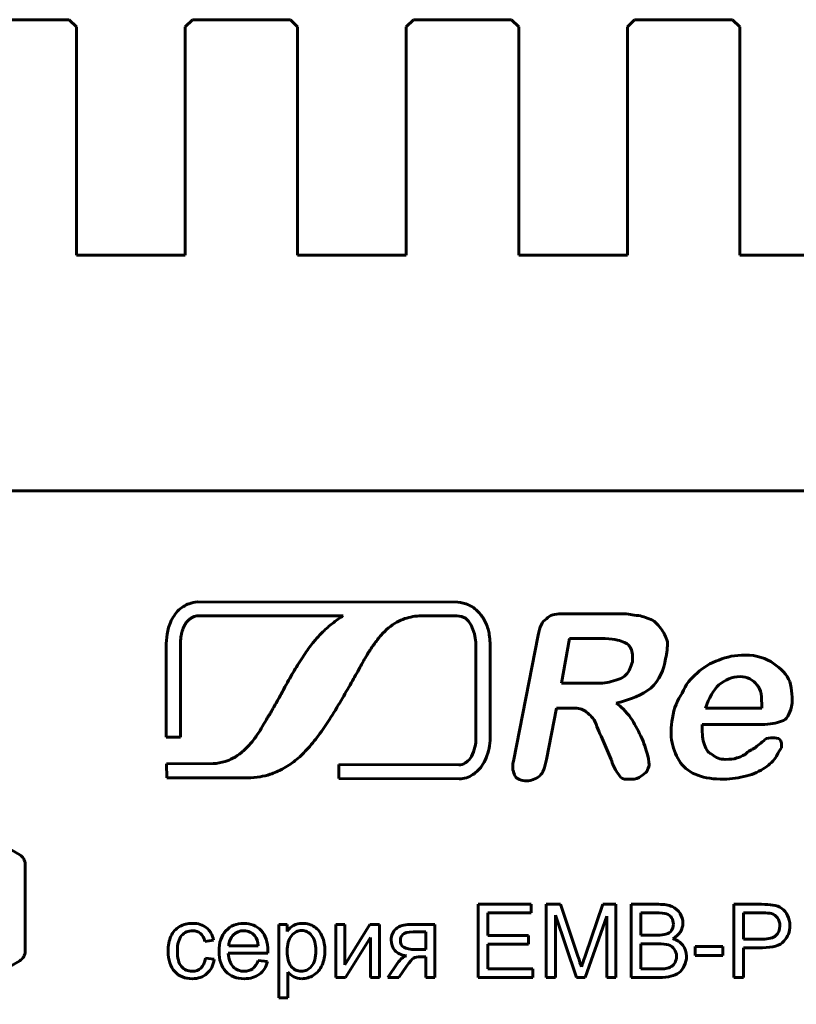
# Model space of a CAD drawing. Header units: millimetres. Extents: x -112 to 98, y -171 to 88.
# Tile 4 of 129: x -52 to -30, y -143 to -116. Entities that reach past the tile are written whole.
import ezdxf

# ---------------------------------------------------------------- set-up
doc = ezdxf.new("R2010")
doc.units = ezdxf.units.MM
doc.linetypes.add('K5LT32768', pattern=[0])

msp = doc.modelspace()

# ---------------------------------------------------------------- linework, layer by layer
at = {"color": 150, "linetype": 'K5LT32768', "lineweight": 60, "true_color": 0x0080ff}
for p, q in [((-52.933, -115.608), (-50.233, -115.608)), ((-52.933, -115.608), (-50.233, -115.608)), ((-50.033, -115.808), (-50.233, -115.608)), ((-50.033, -115.808), (-50.233, -115.608)), ((-46.833, -115.608), (-47.033, -115.808)), ((-46.833, -115.608), (-47.033, -115.808)), ((-46.833, -115.608), (-44.133, -115.608)), ((-46.833, -115.608), (-44.133, -115.608)), ((-43.933, -115.808), (-44.133, -115.608)), ((-43.933, -115.808), (-44.133, -115.608)), ((-40.733, -115.608), (-40.933, -115.808)), ((-40.733, -115.608), (-40.933, -115.808)), ((-40.733, -115.608), (-38.033, -115.608)), ((-40.733, -115.608), (-38.033, -115.608)), ((-37.833, -115.808), (-38.033, -115.608)), ((-37.833, -115.808), (-38.033, -115.608)), ((-34.633, -115.608), (-34.833, -115.808)), ((-34.633, -115.608), (-34.833, -115.808)), ((-34.633, -115.608), (-31.933, -115.608)), ((-34.633, -115.608), (-31.933, -115.608)), ((-31.733, -115.808), (-31.933, -115.608)), ((-31.733, -115.808), (-31.933, -115.608)), ((-50.033, -115.808), (-50.033, -117.608)), ((-50.033, -115.808), (-50.033, -117.608)), ((-47.033, -117.608), (-47.033, -115.808)), ((-47.033, -117.608), (-47.033, -115.808)), ((-43.933, -115.808), (-43.933, -117.608)), ((-43.933, -115.808), (-43.933, -117.608)), ((-40.933, -117.608), (-40.933, -115.808)), ((-40.933, -117.608), (-40.933, -115.808)), ((-37.833, -115.808), (-37.833, -117.608)), ((-37.833, -115.808), (-37.833, -117.608)), ((-34.833, -117.608), (-34.833, -115.808)), ((-34.833, -117.608), (-34.833, -115.808)), ((-31.733, -115.808), (-31.733, -117.608)), ((-31.733, -115.808), (-31.733, -117.608)), ((-50.033, -122.108), (-50.033, -117.608)), ((-50.033, -122.108), (-50.033, -117.608)), ((-47.033, -117.608), (-47.033, -122.108)), ((-47.033, -117.608), (-47.033, -122.108)), ((-43.933, -122.108), (-43.933, -117.608)), ((-43.933, -122.108), (-43.933, -117.608)), ((-40.933, -117.608), (-40.933, -122.108)), ((-40.933, -117.608), (-40.933, -122.108)), ((-37.833, -122.108), (-37.833, -117.608)), ((-37.833, -122.108), (-37.833, -117.608)), ((-34.833, -117.608), (-34.833, -122.108)), ((-34.833, -117.608), (-34.833, -122.108)), ((-31.733, -122.108), (-31.733, -117.608)), ((-31.733, -122.108), (-31.733, -117.608)), ((-47.033, -122.108), (-50.033, -122.108)), ((-47.033, -122.108), (-50.033, -122.108)), ((-40.933, -122.108), (-43.933, -122.108)), ((-40.933, -122.108), (-43.933, -122.108)), ((-34.833, -122.108), (-37.833, -122.108)), ((-34.833, -122.108), (-37.833, -122.108)), ((-28.733, -122.108), (-31.733, -122.108)), ((-28.733, -122.108), (-31.733, -122.108)), ((-89.283, -128.608), (-5.448, -128.608)), ((-89.283, -128.608), (-5.448, -128.608)), ((-39.51, -131.68), (-46.697, -131.674)), ((-39.51, -131.68), (-46.697, -131.674)), ((-46.674, -132.056), (-42.672, -132.058)), ((-46.674, -132.056), (-42.672, -132.058)), ((-40.524, -132.059), (-39.543, -132.063)), ((-40.524, -132.059), (-39.543, -132.063)), ((-35.147, -132.002), (-36.655, -132.002)), ((-35.147, -132.002), (-36.655, -132.002)), ((-37.293, -132.594), (-37.979, -136.067)), ((-37.293, -132.594), (-37.979, -136.067)), ((-47.556, -132.828), (-47.556, -135.409)), ((-47.556, -132.828), (-47.556, -135.409)), ((-47.168, -135.409), (-47.168, -132.837)), ((-47.168, -135.409), (-47.168, -132.837)), ((-39.014, -132.791), (-39.014, -132.796)), ((-39.014, -132.791), (-39.014, -132.796)), ((-39.014, -132.796), (-39.012, -135.489)), ((-39.014, -132.796), (-39.012, -135.489)), ((-38.622, -135.359), (-38.617, -132.808)), ((-38.622, -135.359), (-38.617, -132.808)), ((-36.427, -132.688), (-36.655, -133.921)), ((-36.427, -132.688), (-36.655, -133.921)), ((-35.558, -132.688), (-36.427, -132.688)), ((-35.558, -132.688), (-36.427, -132.688)), ((-36.655, -133.921), (-35.832, -133.921)), ((-36.655, -133.921), (-35.832, -133.921)), ((-37.066, -136.021), (-36.792, -134.606)), ((-37.066, -136.021), (-36.792, -134.606)), ((-36.792, -134.606), (-36.471, -134.606)), ((-36.792, -134.606), (-36.471, -134.606)), ((-32.68, -134.606), (-31.126, -134.606)), ((-32.68, -134.606), (-31.126, -134.606)), ((-32.771, -135.061), (-31.126, -135.061)), ((-32.771, -135.061), (-31.126, -135.061)), ((-47.556, -135.409), (-47.168, -135.409)), ((-47.556, -135.409), (-47.168, -135.409)), ((-35.558, -135.382), (-35.284, -136.021)), ((-35.558, -135.382), (-35.284, -136.021)), ((-46.267, -136.139), (-47.55, -136.142)), ((-46.267, -136.139), (-47.55, -136.142)), ((-47.55, -136.142), (-47.546, -136.534)), ((-47.55, -136.142), (-47.546, -136.534)), ((-39.482, -136.176), (-42.8, -136.167)), ((-42.8, -136.167), (-42.8, -136.55)), ((-39.482, -136.176), (-42.8, -136.167)), ((-42.8, -136.167), (-42.8, -136.55)), ((-47.546, -136.534), (-45.306, -136.534)), ((-47.546, -136.534), (-45.306, -136.534)), ((-42.8, -136.55), (-39.472, -136.559)), ((-42.8, -136.55), (-39.472, -136.559)), ((-53.683, -137.454), (-51.602, -138.656)), ((-53.683, -137.454), (-51.602, -138.656)), ((-51.452, -138.916), (-51.452, -141.32)), ((-51.452, -138.916), (-51.452, -141.32)), ((-38.95, -140.022), (-38.95, -142.043)), ((-37.49, -140.022), (-38.95, -140.022)), ((-38.95, -140.022), (-38.95, -142.043)), ((-37.49, -140.022), (-38.95, -140.022)), ((-37.49, -140.259), (-37.49, -140.022)), ((-37.49, -140.259), (-37.49, -140.022)), ((-37.077, -140.022), (-37.077, -142.043)), ((-36.676, -140.022), (-37.077, -140.022)), ((-37.077, -140.022), (-37.077, -142.043)), ((-36.676, -140.022), (-37.077, -140.022)), ((-36.198, -141.452), (-36.676, -140.022)), ((-36.198, -141.452), (-36.676, -140.022)), ((-35.507, -140.022), (-35.993, -141.427)), ((-35.507, -140.022), (-35.993, -141.427)), ((-35.148, -140.022), (-35.507, -140.022)), ((-35.148, -140.022), (-35.507, -140.022)), ((-35.148, -142.043), (-35.148, -140.022)), ((-35.148, -142.043), (-35.148, -140.022)), ((-33.971, -140.022), (-34.73, -140.022)), ((-34.73, -140.022), (-34.73, -142.043)), ((-33.971, -140.022), (-34.73, -140.022)), ((-34.73, -140.022), (-34.73, -142.043)), ((-31.131, -140.022), (-31.895, -140.022)), ((-31.895, -140.022), (-31.895, -142.043)), ((-31.131, -140.022), (-31.895, -140.022)), ((-31.895, -140.022), (-31.895, -142.043)), ((-38.681, -140.88), (-38.681, -140.259)), ((-38.681, -140.259), (-37.49, -140.259)), ((-38.681, -140.88), (-38.681, -140.259)), ((-38.681, -140.259), (-37.49, -140.259)), ((-36.82, -140.321), (-36.237, -142.043)), ((-36.82, -142.043), (-36.82, -140.321)), ((-36.82, -140.321), (-36.237, -142.043)), ((-36.82, -142.043), (-36.82, -140.321)), ((-35.996, -142.043), (-35.405, -140.352)), ((-35.996, -142.043), (-35.405, -140.352)), ((-35.405, -140.352), (-35.405, -142.043)), ((-35.405, -140.352), (-35.405, -142.043)), ((-34.462, -140.259), (-34.462, -140.871)), ((-34.058, -140.259), (-34.462, -140.259)), ((-34.462, -140.259), (-34.462, -140.871)), ((-34.058, -140.259), (-34.462, -140.259)), ((-31.626, -140.259), (-31.626, -140.982)), ((-31.109, -140.259), (-31.626, -140.259)), ((-31.626, -140.259), (-31.626, -140.982)), ((-31.109, -140.259), (-31.626, -140.259)), ((-44.223, -140.578), (-44.449, -140.578)), ((-44.449, -140.578), (-44.449, -142.604)), ((-44.223, -140.578), (-44.449, -140.578)), ((-44.449, -140.578), (-44.449, -142.604)), ((-44.223, -140.77), (-44.223, -140.578)), ((-44.223, -140.77), (-44.223, -140.578)), ((-42.63, -140.578), (-42.878, -140.578)), ((-42.878, -140.578), (-42.878, -142.043)), ((-42.63, -140.578), (-42.878, -140.578)), ((-42.878, -140.578), (-42.878, -142.043)), ((-42.63, -141.695), (-42.63, -140.578)), ((-41.939, -140.578), (-42.63, -141.695)), ((-42.63, -141.695), (-42.63, -140.578)), ((-41.939, -140.578), (-42.63, -141.695)), ((-41.673, -140.578), (-41.939, -140.578)), ((-41.673, -140.578), (-41.939, -140.578)), ((-41.673, -142.043), (-41.673, -140.578)), ((-41.673, -142.043), (-41.673, -140.578)), ((-40.145, -140.578), (-40.826, -140.578)), ((-40.145, -140.578), (-40.826, -140.578)), ((-40.145, -142.043), (-40.145, -140.578)), ((-40.145, -142.043), (-40.145, -140.578)), ((-46.495, -141.046), (-46.254, -141.01)), ((-46.495, -141.046), (-46.254, -141.01)), ((-42.611, -142.043), (-41.921, -140.933)), ((-42.611, -142.043), (-41.921, -140.933)), ((-41.921, -140.933), (-41.921, -142.043)), ((-41.921, -140.933), (-41.921, -142.043)), ((-40.394, -140.784), (-40.747, -140.784)), ((-40.394, -140.784), (-40.747, -140.784)), ((-40.394, -141.269), (-40.394, -140.784)), ((-40.394, -141.269), (-40.394, -140.784)), ((-37.566, -140.88), (-38.681, -140.88)), ((-37.566, -140.88), (-38.681, -140.88)), ((-37.566, -141.117), (-37.566, -140.88)), ((-37.566, -141.117), (-37.566, -140.88)), ((-34.462, -140.871), (-34.025, -140.871)), ((-34.462, -140.871), (-34.025, -140.871)), ((-31.626, -140.982), (-31.104, -140.982)), ((-31.626, -140.982), (-31.104, -140.982)), ((-45.834, -141.171), (-45.017, -141.171)), ((-45.834, -141.171), (-45.017, -141.171)), ((-40.668, -141.269), (-40.394, -141.269)), ((-40.668, -141.269), (-40.394, -141.269)), ((-38.681, -141.806), (-38.681, -141.117)), ((-38.681, -141.117), (-37.566, -141.117)), ((-38.681, -141.806), (-38.681, -141.117)), ((-38.681, -141.117), (-37.566, -141.117)), ((-34.462, -141.109), (-34.462, -141.806)), ((-33.994, -141.109), (-34.462, -141.109)), ((-34.462, -141.109), (-34.462, -141.806)), ((-33.994, -141.109), (-34.462, -141.109)), ((-32.965, -141.188), (-32.965, -141.436)), ((-32.197, -141.188), (-32.965, -141.188)), ((-32.965, -141.188), (-32.965, -141.436)), ((-32.197, -141.188), (-32.965, -141.188)), ((-32.197, -141.436), (-32.197, -141.188)), ((-32.197, -141.436), (-32.197, -141.188)), ((-31.626, -141.219), (-31.108, -141.219)), ((-31.626, -142.043), (-31.626, -141.219)), ((-31.626, -141.219), (-31.108, -141.219)), ((-31.626, -142.043), (-31.626, -141.219)), ((-46.232, -141.54), (-46.475, -141.506)), ((-46.232, -141.54), (-46.475, -141.506)), ((-45.848, -141.374), (-44.756, -141.374)), ((-45.848, -141.374), (-44.756, -141.374)), ((-44.763, -141.602), (-45.02, -141.569)), ((-44.763, -141.602), (-45.02, -141.569)), ((-40.537, -141.473), (-40.394, -141.473)), ((-40.537, -141.473), (-40.394, -141.473)), ((-40.394, -141.473), (-40.394, -142.043)), ((-40.394, -141.473), (-40.394, -142.043)), ((-32.965, -141.436), (-32.197, -141.436)), ((-32.965, -141.436), (-32.197, -141.436)), ((-51.602, -141.579), (-53.683, -142.781)), ((-51.602, -141.579), (-53.683, -142.781)), ((-41.178, -141.649), (-41.446, -142.043)), ((-41.178, -141.649), (-41.446, -142.043)), ((-41.138, -142.043), (-40.92, -141.724)), ((-41.138, -142.043), (-40.92, -141.724)), ((-37.442, -141.806), (-38.681, -141.806)), ((-37.442, -141.806), (-38.681, -141.806)), ((-37.442, -142.043), (-37.442, -141.806)), ((-37.442, -142.043), (-37.442, -141.806)), ((-34.462, -141.806), (-33.958, -141.806)), ((-34.462, -141.806), (-33.958, -141.806)), ((-44.201, -142.604), (-44.201, -141.89)), ((-44.201, -142.604), (-44.201, -141.89)), ((-42.878, -142.043), (-42.611, -142.043)), ((-42.878, -142.043), (-42.611, -142.043)), ((-41.921, -142.043), (-41.673, -142.043)), ((-41.921, -142.043), (-41.673, -142.043)), ((-41.446, -142.043), (-41.138, -142.043)), ((-41.446, -142.043), (-41.138, -142.043)), ((-40.394, -142.043), (-40.145, -142.043)), ((-40.394, -142.043), (-40.145, -142.043)), ((-38.95, -142.043), (-37.442, -142.043)), ((-38.95, -142.043), (-37.442, -142.043)), ((-37.077, -142.043), (-36.82, -142.043)), ((-37.077, -142.043), (-36.82, -142.043)), ((-36.237, -142.043), (-35.996, -142.043)), ((-36.237, -142.043), (-35.996, -142.043)), ((-35.405, -142.043), (-35.148, -142.043)), ((-35.405, -142.043), (-35.148, -142.043)), ((-34.73, -142.043), (-33.959, -142.043)), ((-34.73, -142.043), (-33.959, -142.043)), ((-31.895, -142.043), (-31.626, -142.043)), ((-31.895, -142.043), (-31.626, -142.043)), ((-44.449, -142.604), (-44.201, -142.604)), ((-44.449, -142.604), (-44.201, -142.604))]:
    msp.add_line(p, q, dxfattribs=at)
for centre, start, end in [((-51.752, -138.916), 0, 60), ((-51.752, -138.916), 0, 60), ((-51.752, -141.32), 300, 0), ((-51.752, -141.32), 300, 0)]:
    msp.add_arc(centre, 0.3, start, end, dxfattribs=at)
for points, knots in [([(-46.697, -131.674), (-46.776, -131.682), (-46.912, -131.711), (-47.099, -131.803), (-47.251, -131.929), (-47.378, -132.097), (-47.465, -132.283), (-47.534, -132.528), (-47.553, -132.711), (-47.556, -132.828)], [0, 0, 0, 0, 0.150715, 0.260336, 0.390803, 0.521284, 0.654197, 0.777139, 1, 1, 1, 1]), ([(-46.697, -131.674), (-46.776, -131.682), (-46.912, -131.711), (-47.099, -131.803), (-47.251, -131.929), (-47.378, -132.097), (-47.465, -132.283), (-47.534, -132.528), (-47.553, -132.711), (-47.556, -132.828)], [0, 0, 0, 0, 0.150715, 0.260336, 0.390803, 0.521284, 0.654197, 0.777139, 1, 1, 1, 1]), ([(-38.617, -132.808), (-38.629, -132.732), (-38.635, -132.603), (-38.676, -132.419), (-38.731, -132.264), (-38.811, -132.116), (-38.912, -131.98), (-39.045, -131.854), (-39.242, -131.733), (-39.409, -131.689), (-39.51, -131.68)], [0, 0, 0, 0, 0.147284, 0.245254, 0.35624, 0.460363, 0.563058, 0.677815, 0.807732, 1, 1, 1, 1]), ([(-38.617, -132.808), (-38.629, -132.732), (-38.635, -132.603), (-38.676, -132.419), (-38.731, -132.264), (-38.811, -132.116), (-38.912, -131.98), (-39.045, -131.854), (-39.242, -131.733), (-39.409, -131.689), (-39.51, -131.68)], [0, 0, 0, 0, 0.147284, 0.245254, 0.35624, 0.460363, 0.563058, 0.677815, 0.807732, 1, 1, 1, 1]), ([(-47.168, -132.837), (-47.166, -132.774), (-47.159, -132.683), (-47.138, -132.562), (-47.118, -132.48), (-47.09, -132.401), (-47.058, -132.33), (-47.016, -132.26), (-46.965, -132.196), (-46.9, -132.139), (-46.806, -132.083), (-46.725, -132.062), (-46.674, -132.056)], [0, 0, 0, 0, 0.186514, 0.271482, 0.361348, 0.43794, 0.517731, 0.592027, 0.67848, 0.758302, 0.846648, 1, 1, 1, 1]), ([(-47.168, -132.837), (-47.166, -132.774), (-47.159, -132.683), (-47.138, -132.562), (-47.118, -132.48), (-47.09, -132.401), (-47.058, -132.33), (-47.016, -132.26), (-46.965, -132.196), (-46.9, -132.139), (-46.806, -132.083), (-46.725, -132.062), (-46.674, -132.056)], [0, 0, 0, 0, 0.186514, 0.271482, 0.361348, 0.43794, 0.517731, 0.592027, 0.67848, 0.758302, 0.846648, 1, 1, 1, 1]), ([(-42.672, -132.058), (-42.764, -132.113), (-42.896, -132.209), (-43.072, -132.351), (-43.203, -132.469), (-43.327, -132.594), (-43.438, -132.716), (-43.551, -132.852), (-43.67, -133.011), (-43.798, -133.208), (-43.931, -133.415), (-44.059, -133.629), (-44.189, -133.848), (-44.319, -134.093), (-44.469, -134.367), (-44.626, -134.647), (-44.788, -134.915), (-44.931, -135.159), (-45.082, -135.398), (-45.258, -135.626), (-45.472, -135.836), (-45.698, -135.988), (-45.964, -136.101), (-46.152, -136.134), (-46.267, -136.139)], [0, 0, 0, 0, 0.057091, 0.087489, 0.120443, 0.151659, 0.181636, 0.208789, 0.245956, 0.287704, 0.334615, 0.377377, 0.421056, 0.47089, 0.525632, 0.588129, 0.64246, 0.693042, 0.739395, 0.793573, 0.846852, 0.898809, 0.93843, 1, 1, 1, 1]), ([(-42.672, -132.058), (-42.764, -132.113), (-42.896, -132.209), (-43.072, -132.351), (-43.203, -132.469), (-43.327, -132.594), (-43.438, -132.716), (-43.551, -132.852), (-43.67, -133.011), (-43.798, -133.208), (-43.931, -133.415), (-44.059, -133.629), (-44.189, -133.848), (-44.319, -134.093), (-44.469, -134.367), (-44.626, -134.647), (-44.788, -134.915), (-44.931, -135.159), (-45.082, -135.398), (-45.258, -135.626), (-45.472, -135.836), (-45.698, -135.988), (-45.964, -136.101), (-46.152, -136.134), (-46.267, -136.139)], [0, 0, 0, 0, 0.057091, 0.087489, 0.120443, 0.151659, 0.181636, 0.208789, 0.245956, 0.287704, 0.334615, 0.377377, 0.421056, 0.47089, 0.525632, 0.588129, 0.64246, 0.693042, 0.739395, 0.793573, 0.846852, 0.898809, 0.93843, 1, 1, 1, 1]), ([(-45.306, -136.534), (-45.194, -136.532), (-44.985, -136.513), (-44.663, -136.434), (-44.331, -136.291), (-43.991, -136.062), (-43.656, -135.745), (-43.347, -135.36), (-43.038, -134.898), (-42.738, -134.413), (-42.465, -133.931), (-42.226, -133.512), (-42.032, -133.155), (-41.837, -132.854), (-41.642, -132.602), (-41.431, -132.391), (-41.21, -132.236), (-40.911, -132.102), (-40.676, -132.064), (-40.524, -132.059)], [0, 0, 0, 0, 0.049129, 0.090936, 0.143514, 0.205942, 0.26795, 0.343386, 0.420458, 0.509912, 0.591364, 0.661478, 0.719742, 0.768441, 0.817307, 0.858265, 0.897889, 0.933887, 1, 1, 1, 1]), ([(-45.306, -136.534), (-45.194, -136.532), (-44.985, -136.513), (-44.663, -136.434), (-44.331, -136.291), (-43.991, -136.062), (-43.656, -135.745), (-43.347, -135.36), (-43.038, -134.898), (-42.738, -134.413), (-42.465, -133.931), (-42.226, -133.512), (-42.032, -133.155), (-41.837, -132.854), (-41.642, -132.602), (-41.431, -132.391), (-41.21, -132.236), (-40.911, -132.102), (-40.676, -132.064), (-40.524, -132.059)], [0, 0, 0, 0, 0.049129, 0.090936, 0.143514, 0.205942, 0.26795, 0.343386, 0.420458, 0.509912, 0.591364, 0.661478, 0.719742, 0.768441, 0.817307, 0.858265, 0.897889, 0.933887, 1, 1, 1, 1]), ([(-39.012, -135.489), (-39.027, -135.663), (-39.094, -135.978), (-39.352, -136.173), (-39.482, -136.176)], [0, 0, 0, 0, 0.592334, 1, 1, 1, 1]), ([(-39.012, -135.489), (-39.027, -135.663), (-39.094, -135.978), (-39.352, -136.173), (-39.482, -136.176)], [0, 0, 0, 0, 0.592334, 1, 1, 1, 1]), ([(-39.472, -136.559), (-39.339, -136.557), (-39.148, -136.494), (-38.941, -136.322), (-38.805, -136.147), (-38.655, -135.829), (-38.617, -135.549), (-38.622, -135.359)], [0, 0, 0, 0, 0.242629, 0.358098, 0.491128, 0.648112, 1, 1, 1, 1]), ([(-39.472, -136.559), (-39.339, -136.557), (-39.148, -136.494), (-38.941, -136.322), (-38.805, -136.147), (-38.655, -135.829), (-38.617, -135.549), (-38.622, -135.359)], [0, 0, 0, 0, 0.242629, 0.358098, 0.491128, 0.648112, 1, 1, 1, 1]), ([(-37.935, -136.478), (-37.888, -136.569), (-37.751, -136.615), (-37.477, -136.615), (-37.387, -136.569), (-37.25, -136.478)], [0, 0, 0, 0, 0.5, 0.5, 1, 1, 1, 1]), ([(-37.935, -136.478), (-37.888, -136.569), (-37.751, -136.615), (-37.477, -136.615), (-37.387, -136.569), (-37.25, -136.478)], [0, 0, 0, 0, 0.5, 0.5, 1, 1, 1, 1]), ([(-33.612, -140.393), (-33.644, -140.341), (-33.69, -140.306), (-33.81, -140.268), (-33.913, -140.259), (-34.058, -140.259)], [0, 0, 0, 0, 0.5, 0.5, 1, 1, 1, 1]), ([(-33.612, -140.393), (-33.644, -140.341), (-33.69, -140.306), (-33.81, -140.268), (-33.913, -140.259), (-34.058, -140.259)], [0, 0, 0, 0, 0.5, 0.5, 1, 1, 1, 1]), ([(-44.755, -141.308), (-44.755, -141.067), (-44.817, -140.879), (-45.064, -140.613), (-45.224, -140.547), (-45.419, -140.547)], [0, 0, 0, 0, 0.5, 0.5, 1, 1, 1, 1]), ([(-44.755, -141.308), (-44.755, -141.067), (-44.817, -140.879), (-45.064, -140.613), (-45.224, -140.547), (-45.419, -140.547)], [0, 0, 0, 0, 0.5, 0.5, 1, 1, 1, 1]), ([(-33.583, -140.967), (-33.489, -140.92), (-33.418, -140.859), (-33.325, -140.706), (-33.301, -140.625), (-33.301, -140.539)], [0, 0, 0, 0, 0.5, 0.5, 1, 1, 1, 1]), ([(-33.583, -140.967), (-33.489, -140.92), (-33.418, -140.859), (-33.325, -140.706), (-33.301, -140.625), (-33.301, -140.539)], [0, 0, 0, 0, 0.5, 0.5, 1, 1, 1, 1]), ([(-44.101, -140.889), (-44.183, -140.988), (-44.223, -141.131), (-44.223, -141.319), (-44.223, -141.507), (-44.185, -141.646), (-44.109, -141.736)], [0, 0, 0, 0, 0.5, 0.5, 0.5, 1, 1, 1, 1]), ([(-44.101, -140.889), (-44.183, -140.988), (-44.223, -141.131), (-44.223, -141.319), (-44.223, -141.507), (-44.185, -141.646), (-44.109, -141.736)], [0, 0, 0, 0, 0.5, 0.5, 0.5, 1, 1, 1, 1]), ([(-40.747, -140.784), (-40.895, -140.784), (-40.99, -140.807), (-41.076, -140.899), (-41.097, -140.953), (-41.097, -141.015)], [0, 0, 0, 0, 0.5, 0.5, 1, 1, 1, 1]), ([(-40.747, -140.784), (-40.895, -140.784), (-40.99, -140.807), (-41.076, -140.899), (-41.097, -140.953), (-41.097, -141.015)], [0, 0, 0, 0, 0.5, 0.5, 1, 1, 1, 1]), ([(-33.621, -141.741), (-33.58, -141.715), (-33.546, -141.677), (-33.492, -141.578), (-33.479, -141.521), (-33.479, -141.457)], [0, 0, 0, 0, 0.5, 0.5, 1, 1, 1, 1]), ([(-33.621, -141.741), (-33.58, -141.715), (-33.546, -141.677), (-33.492, -141.578), (-33.479, -141.521), (-33.479, -141.457)], [0, 0, 0, 0, 0.5, 0.5, 1, 1, 1, 1])]:
    msp.add_open_spline(points, degree=3, knots=knots, dxfattribs=at)
for points in [[(-39.543, -132.063), (-39.154, -132.035), (-39.048, -132.519), (-39.014, -132.791)], [(-39.543, -132.063), (-39.154, -132.035), (-39.048, -132.519), (-39.014, -132.791)], [(-36.655, -132.002), (-36.838, -132.002), (-36.975, -132.046), (-37.066, -132.139)], [(-36.655, -132.002), (-36.838, -132.002), (-36.975, -132.046), (-37.066, -132.139)], [(-34.646, -132.046), (-34.783, -132.002), (-34.92, -132.002), (-35.147, -132.002)], [(-34.646, -132.046), (-34.783, -132.002), (-34.92, -132.002), (-35.147, -132.002)], [(-34.234, -132.139), (-34.371, -132.093), (-34.462, -132.046), (-34.646, -132.046)], [(-34.234, -132.139), (-34.371, -132.093), (-34.462, -132.046), (-34.646, -132.046)], [(-37.066, -132.139), (-37.203, -132.23), (-37.25, -132.367), (-37.293, -132.594)], [(-37.066, -132.139), (-37.203, -132.23), (-37.25, -132.367), (-37.293, -132.594)], [(-33.914, -132.413), (-34.004, -132.276), (-34.098, -132.183), (-34.234, -132.139)], [(-33.914, -132.413), (-34.004, -132.276), (-34.098, -132.183), (-34.234, -132.139)], [(-33.73, -132.778), (-33.777, -132.641), (-33.821, -132.504), (-33.914, -132.413)], [(-33.73, -132.778), (-33.777, -132.641), (-33.821, -132.504), (-33.914, -132.413)], [(-34.963, -132.778), (-35.057, -132.731), (-35.238, -132.688), (-35.558, -132.688)], [(-34.963, -132.778), (-35.057, -132.731), (-35.238, -132.688), (-35.558, -132.688)], [(-34.736, -132.962), (-34.783, -132.869), (-34.827, -132.825), (-34.963, -132.778)], [(-34.736, -132.962), (-34.783, -132.869), (-34.827, -132.825), (-34.963, -132.778)], [(-33.777, -133.236), (-33.73, -133.099), (-33.73, -132.915), (-33.73, -132.778)], [(-33.777, -133.236), (-33.73, -133.099), (-33.73, -132.915), (-33.73, -132.778)], [(-34.69, -133.326), (-34.69, -133.189), (-34.69, -133.052), (-34.736, -132.962)], [(-34.69, -133.326), (-34.69, -133.189), (-34.69, -133.052), (-34.736, -132.962)], [(-31.584, -133.142), (-31.858, -133.142), (-32.085, -133.189), (-32.313, -133.28)], [(-31.584, -133.142), (-31.858, -133.142), (-32.085, -133.189), (-32.313, -133.28)], [(-30.806, -133.373), (-30.989, -133.236), (-31.263, -133.142), (-31.584, -133.142)], [(-30.806, -133.373), (-30.989, -133.236), (-31.263, -133.142), (-31.584, -133.142)], [(-34.873, -133.691), (-34.783, -133.6), (-34.736, -133.463), (-34.69, -133.326)], [(-34.873, -133.691), (-34.783, -133.6), (-34.736, -133.463), (-34.69, -133.326)], [(-34.188, -134.058), (-33.96, -133.828), (-33.821, -133.554), (-33.777, -133.236)], [(-34.188, -134.058), (-33.96, -133.828), (-33.821, -133.554), (-33.777, -133.236)], [(-32.313, -133.28), (-32.543, -133.373), (-32.724, -133.463), (-32.908, -133.647)], [(-32.313, -133.28), (-32.543, -133.373), (-32.724, -133.463), (-32.908, -133.647)], [(-30.35, -133.874), (-30.441, -133.691), (-30.578, -133.51), (-30.806, -133.373)], [(-30.35, -133.874), (-30.441, -133.691), (-30.578, -133.51), (-30.806, -133.373)], [(-35.284, -133.874), (-35.101, -133.828), (-34.963, -133.784), (-34.873, -133.691)], [(-35.284, -133.874), (-35.101, -133.828), (-34.963, -133.784), (-34.873, -133.691)], [(-32.908, -133.647), (-33.091, -133.784), (-33.229, -133.965), (-33.319, -134.195)], [(-32.908, -133.647), (-33.091, -133.784), (-33.229, -133.965), (-33.319, -134.195)], [(-35.832, -133.921), (-35.605, -133.921), (-35.421, -133.921), (-35.284, -133.874)], [(-35.832, -133.921), (-35.605, -133.921), (-35.421, -133.921), (-35.284, -133.874)], [(-31.721, -133.737), (-31.948, -133.737), (-32.132, -133.828), (-32.313, -133.965)], [(-31.721, -133.737), (-31.948, -133.737), (-32.132, -133.828), (-32.313, -133.965)], [(-31.263, -133.965), (-31.354, -133.828), (-31.537, -133.737), (-31.721, -133.737)], [(-31.263, -133.965), (-31.354, -133.828), (-31.537, -133.737), (-31.721, -133.737)], [(-30.304, -134.56), (-30.257, -134.332), (-30.304, -134.102), (-30.35, -133.874)], [(-30.304, -134.56), (-30.257, -134.332), (-30.304, -134.102), (-30.35, -133.874)], [(-35.147, -134.469), (-34.736, -134.376), (-34.415, -134.239), (-34.188, -134.058)], [(-35.147, -134.469), (-34.736, -134.376), (-34.415, -134.239), (-34.188, -134.058)], [(-33.319, -134.195), (-33.456, -134.376), (-33.546, -134.606), (-33.593, -134.88)], [(-33.319, -134.195), (-33.456, -134.376), (-33.546, -134.606), (-33.593, -134.88)], [(-32.313, -133.965), (-32.45, -134.102), (-32.587, -134.332), (-32.68, -134.606)], [(-32.313, -133.965), (-32.45, -134.102), (-32.587, -134.332), (-32.68, -134.606)], [(-31.126, -134.606), (-31.126, -134.286), (-31.126, -134.102), (-31.263, -133.965)], [(-31.126, -134.606), (-31.126, -134.286), (-31.126, -134.102), (-31.263, -133.965)], [(-34.736, -134.88), (-34.873, -134.697), (-35.01, -134.56), (-35.147, -134.469)], [(-34.736, -134.88), (-34.873, -134.697), (-35.01, -134.56), (-35.147, -134.469)], [(-36.471, -134.606), (-36.29, -134.606), (-36.153, -134.606), (-36.06, -134.65)], [(-36.471, -134.606), (-36.29, -134.606), (-36.153, -134.606), (-36.06, -134.65)], [(-36.06, -134.65), (-35.969, -134.697), (-35.879, -134.787), (-35.786, -134.88)], [(-36.06, -134.65), (-35.969, -134.697), (-35.879, -134.787), (-35.786, -134.88)], [(-30.578, -134.971), (-30.441, -134.924), (-30.35, -134.787), (-30.304, -134.56)], [(-30.578, -134.971), (-30.441, -134.924), (-30.35, -134.787), (-30.304, -134.56)], [(-35.786, -134.88), (-35.696, -135.017), (-35.649, -135.198), (-35.558, -135.382)], [(-35.786, -134.88), (-35.696, -135.017), (-35.649, -135.198), (-35.558, -135.382)], [(-34.462, -135.382), (-34.552, -135.198), (-34.646, -135.017), (-34.736, -134.88)], [(-34.462, -135.382), (-34.552, -135.198), (-34.646, -135.017), (-34.736, -134.88)], [(-33.593, -134.88), (-33.684, -135.382), (-33.593, -135.793), (-33.365, -136.114)], [(-33.593, -134.88), (-33.684, -135.382), (-33.593, -135.793), (-33.365, -136.114)], [(-31.126, -135.061), (-30.899, -135.061), (-30.715, -135.017), (-30.578, -134.971)], [(-31.126, -135.061), (-30.899, -135.061), (-30.715, -135.017), (-30.578, -134.971)], [(-32.724, -135.566), (-32.771, -135.429), (-32.771, -135.245), (-32.771, -135.061)], [(-32.724, -135.566), (-32.771, -135.429), (-32.771, -135.245), (-32.771, -135.061)], [(-34.278, -135.884), (-34.325, -135.747), (-34.371, -135.566), (-34.462, -135.382)], [(-34.278, -135.884), (-34.325, -135.747), (-34.371, -135.566), (-34.462, -135.382)], [(-32.497, -135.884), (-32.634, -135.84), (-32.68, -135.703), (-32.724, -135.566)], [(-32.497, -135.884), (-32.634, -135.84), (-32.68, -135.703), (-32.724, -135.566)], [(-31.036, -135.472), (-31.126, -135.566), (-31.263, -135.656), (-31.31, -135.703)], [(-31.036, -135.472), (-31.126, -135.566), (-31.263, -135.656), (-31.31, -135.703)], [(-30.806, -135.429), (-30.899, -135.429), (-30.989, -135.429), (-31.036, -135.472)], [(-30.806, -135.429), (-30.899, -135.429), (-30.989, -135.429), (-31.036, -135.472)], [(-30.625, -135.472), (-30.668, -135.429), (-30.762, -135.429), (-30.806, -135.429)], [(-30.625, -135.472), (-30.668, -135.429), (-30.762, -135.429), (-30.806, -135.429)], [(-30.578, -135.703), (-30.578, -135.609), (-30.578, -135.519), (-30.625, -135.472)], [(-30.578, -135.703), (-30.578, -135.609), (-30.578, -135.519), (-30.625, -135.472)], [(-31.31, -135.703), (-31.4, -135.747), (-31.491, -135.793), (-31.584, -135.884)], [(-31.31, -135.703), (-31.4, -135.747), (-31.491, -135.793), (-31.584, -135.884)], [(-30.715, -135.93), (-30.668, -135.84), (-30.625, -135.747), (-30.578, -135.703)], [(-30.715, -135.93), (-30.668, -135.84), (-30.625, -135.747), (-30.578, -135.703)], [(-37.979, -136.067), (-38.025, -136.251), (-37.979, -136.388), (-37.935, -136.478)], [(-37.979, -136.067), (-38.025, -136.251), (-37.979, -136.388), (-37.935, -136.478)], [(-37.25, -136.478), (-37.157, -136.388), (-37.113, -136.251), (-37.066, -136.021)], [(-37.25, -136.478), (-37.157, -136.388), (-37.113, -136.251), (-37.066, -136.021)], [(-35.284, -136.021), (-35.238, -136.158), (-35.194, -136.251), (-35.147, -136.341)], [(-35.284, -136.021), (-35.238, -136.158), (-35.194, -136.251), (-35.147, -136.341)], [(-34.234, -136.204), (-34.234, -136.158), (-34.234, -136.067), (-34.278, -135.884)], [(-34.234, -136.204), (-34.234, -136.158), (-34.234, -136.067), (-34.278, -135.884)], [(-33.365, -136.114), (-33.135, -136.432), (-32.724, -136.569), (-32.176, -136.569)], [(-33.365, -136.114), (-33.135, -136.432), (-32.724, -136.569), (-32.176, -136.569)], [(-32.132, -136.021), (-32.269, -136.021), (-32.406, -135.977), (-32.497, -135.884)], [(-32.132, -136.021), (-32.269, -136.021), (-32.406, -135.977), (-32.497, -135.884)], [(-31.811, -135.977), (-31.902, -136.021), (-31.995, -136.021), (-32.132, -136.021)], [(-31.811, -135.977), (-31.902, -136.021), (-31.995, -136.021), (-32.132, -136.021)], [(-31.584, -135.884), (-31.674, -135.93), (-31.765, -135.977), (-31.811, -135.977)], [(-31.584, -135.884), (-31.674, -135.93), (-31.765, -135.977), (-31.811, -135.977)], [(-31.036, -136.251), (-30.899, -136.158), (-30.806, -136.067), (-30.715, -135.93)], [(-31.036, -136.251), (-30.899, -136.158), (-30.806, -136.067), (-30.715, -135.93)], [(-35.147, -136.341), (-35.101, -136.388), (-35.057, -136.478), (-35.01, -136.525)], [(-35.147, -136.341), (-35.101, -136.388), (-35.057, -136.478), (-35.01, -136.525)], [(-34.509, -136.525), (-34.462, -136.478), (-34.371, -136.432), (-34.325, -136.388)], [(-34.509, -136.525), (-34.462, -136.478), (-34.371, -136.432), (-34.325, -136.388)], [(-34.325, -136.388), (-34.278, -136.341), (-34.278, -136.295), (-34.234, -136.204)], [(-34.325, -136.388), (-34.278, -136.341), (-34.278, -136.295), (-34.234, -136.204)], [(-31.537, -136.478), (-31.354, -136.432), (-31.173, -136.341), (-31.036, -136.251)], [(-31.537, -136.478), (-31.354, -136.432), (-31.173, -136.341), (-31.036, -136.251)], [(-35.01, -136.525), (-34.963, -136.569), (-34.873, -136.569), (-34.783, -136.569)], [(-35.01, -136.525), (-34.963, -136.569), (-34.873, -136.569), (-34.783, -136.569)], [(-34.783, -136.569), (-34.69, -136.569), (-34.599, -136.569), (-34.509, -136.525)], [(-34.783, -136.569), (-34.69, -136.569), (-34.599, -136.569), (-34.509, -136.525)], [(-32.176, -136.569), (-31.948, -136.569), (-31.765, -136.525), (-31.537, -136.478)], [(-32.176, -136.569), (-31.948, -136.569), (-31.765, -136.525), (-31.537, -136.478)], [(-33.6, -140.083), (-33.693, -140.042), (-33.817, -140.022), (-33.971, -140.022)], [(-33.6, -140.083), (-33.693, -140.042), (-33.817, -140.022), (-33.971, -140.022)], [(-33.381, -140.272), (-33.433, -140.187), (-33.506, -140.124), (-33.6, -140.083)], [(-33.381, -140.272), (-33.433, -140.187), (-33.506, -140.124), (-33.6, -140.083)], [(-30.823, -140.041), (-30.894, -140.029), (-30.997, -140.022), (-31.131, -140.022)], [(-30.823, -140.041), (-30.894, -140.029), (-30.997, -140.022), (-31.131, -140.022)], [(-30.573, -140.135), (-30.641, -140.089), (-30.724, -140.058), (-30.823, -140.041)], [(-30.573, -140.135), (-30.641, -140.089), (-30.724, -140.058), (-30.823, -140.041)], [(-30.411, -140.33), (-30.452, -140.247), (-30.506, -140.182), (-30.573, -140.135)], [(-30.411, -140.33), (-30.452, -140.247), (-30.506, -140.182), (-30.573, -140.135)], [(-33.564, -140.57), (-33.564, -140.503), (-33.58, -140.443), (-33.612, -140.393)], [(-33.564, -140.57), (-33.564, -140.503), (-33.58, -140.443), (-33.612, -140.393)], [(-33.301, -140.539), (-33.301, -140.446), (-33.328, -140.357), (-33.381, -140.272)], [(-33.301, -140.539), (-33.301, -140.446), (-33.328, -140.357), (-33.381, -140.272)], [(-30.86, -140.277), (-30.905, -140.265), (-30.988, -140.259), (-31.109, -140.259)], [(-30.86, -140.277), (-30.905, -140.265), (-30.988, -140.259), (-31.109, -140.259)], [(-30.691, -140.396), (-30.733, -140.336), (-30.79, -140.296), (-30.86, -140.277)], [(-30.691, -140.396), (-30.733, -140.336), (-30.79, -140.296), (-30.86, -140.277)], [(-30.627, -140.613), (-30.627, -140.529), (-30.648, -140.457), (-30.691, -140.396)], [(-30.627, -140.613), (-30.627, -140.529), (-30.648, -140.457), (-30.691, -140.396)], [(-30.35, -140.605), (-30.35, -140.505), (-30.37, -140.413), (-30.411, -140.33)], [(-30.35, -140.605), (-30.35, -140.505), (-30.37, -140.413), (-30.411, -140.33)], [(-47.188, -140.636), (-47.295, -140.695), (-47.375, -140.783), (-47.427, -140.902)], [(-47.188, -140.636), (-47.295, -140.695), (-47.375, -140.783), (-47.427, -140.902)], [(-46.839, -140.547), (-46.965, -140.547), (-47.081, -140.577), (-47.188, -140.636)], [(-46.839, -140.547), (-46.965, -140.547), (-47.081, -140.577), (-47.188, -140.636)], [(-47.134, -140.884), (-47.056, -140.795), (-46.954, -140.75), (-46.829, -140.75)], [(-47.134, -140.884), (-47.056, -140.795), (-46.954, -140.75), (-46.829, -140.75)], [(-46.449, -140.667), (-46.55, -140.587), (-46.68, -140.547), (-46.839, -140.547)], [(-46.449, -140.667), (-46.55, -140.587), (-46.68, -140.547), (-46.839, -140.547)], [(-46.829, -140.75), (-46.746, -140.75), (-46.675, -140.775), (-46.617, -140.824)], [(-46.829, -140.75), (-46.746, -140.75), (-46.675, -140.775), (-46.617, -140.824)], [(-46.254, -141.01), (-46.283, -140.862), (-46.348, -140.748), (-46.449, -140.667)], [(-46.254, -141.01), (-46.283, -140.862), (-46.348, -140.748), (-46.449, -140.667)], [(-45.912, -140.751), (-46.039, -140.886), (-46.102, -141.077), (-46.102, -141.323)], [(-45.912, -140.751), (-46.039, -140.886), (-46.102, -141.077), (-46.102, -141.323)], [(-45.419, -140.547), (-45.621, -140.547), (-45.786, -140.615), (-45.912, -140.751)], [(-45.419, -140.547), (-45.621, -140.547), (-45.786, -140.615), (-45.912, -140.751)], [(-45.418, -140.75), (-45.532, -140.75), (-45.627, -140.788), (-45.705, -140.864)], [(-45.418, -140.75), (-45.532, -140.75), (-45.627, -140.788), (-45.705, -140.864)], [(-45.111, -140.894), (-45.19, -140.798), (-45.292, -140.75), (-45.418, -140.75)], [(-45.111, -140.894), (-45.19, -140.798), (-45.292, -140.75), (-45.418, -140.75)], [(-44.042, -140.603), (-44.11, -140.64), (-44.17, -140.696), (-44.223, -140.77)], [(-44.042, -140.603), (-44.11, -140.64), (-44.17, -140.696), (-44.223, -140.77)], [(-43.822, -140.742), (-43.927, -140.742), (-44.02, -140.791), (-44.101, -140.889)], [(-43.822, -140.742), (-43.927, -140.742), (-44.02, -140.791), (-44.101, -140.889)], [(-43.799, -140.547), (-43.894, -140.547), (-43.976, -140.566), (-44.042, -140.603)], [(-43.799, -140.547), (-43.894, -140.547), (-43.976, -140.566), (-44.042, -140.603)], [(-43.547, -140.88), (-43.624, -140.788), (-43.715, -140.742), (-43.822, -140.742)], [(-43.547, -140.88), (-43.624, -140.788), (-43.715, -140.742), (-43.822, -140.742)], [(-43.468, -140.643), (-43.563, -140.579), (-43.674, -140.547), (-43.799, -140.547)], [(-43.468, -140.643), (-43.563, -140.579), (-43.674, -140.547), (-43.799, -140.547)], [(-43.251, -140.915), (-43.3, -140.798), (-43.372, -140.707), (-43.468, -140.643)], [(-43.251, -140.915), (-43.3, -140.798), (-43.372, -140.707), (-43.468, -140.643)], [(-41.217, -140.697), (-41.307, -140.776), (-41.351, -140.879), (-41.351, -141.006)], [(-41.217, -140.697), (-41.307, -140.776), (-41.351, -140.879), (-41.351, -141.006)], [(-40.826, -140.578), (-40.997, -140.578), (-41.127, -140.617), (-41.217, -140.697)], [(-40.826, -140.578), (-40.997, -140.578), (-41.127, -140.617), (-41.217, -140.697)], [(-33.77, -140.848), (-33.701, -140.828), (-33.65, -140.794), (-33.616, -140.747)], [(-33.77, -140.848), (-33.701, -140.828), (-33.65, -140.794), (-33.616, -140.747)], [(-33.616, -140.747), (-33.581, -140.7), (-33.564, -140.641), (-33.564, -140.57)], [(-33.616, -140.747), (-33.581, -140.7), (-33.564, -140.641), (-33.564, -140.57)], [(-30.735, -140.885), (-30.663, -140.821), (-30.627, -140.73), (-30.627, -140.613)], [(-30.735, -140.885), (-30.663, -140.821), (-30.627, -140.73), (-30.627, -140.613)], [(-30.514, -141.04), (-30.404, -140.922), (-30.35, -140.776), (-30.35, -140.605)], [(-30.514, -141.04), (-30.404, -140.922), (-30.35, -140.776), (-30.35, -140.605)], [(-47.427, -140.902), (-47.479, -141.02), (-47.506, -141.158), (-47.506, -141.316)], [(-47.427, -140.902), (-47.479, -141.02), (-47.506, -141.158), (-47.506, -141.316)], [(-47.251, -141.309), (-47.251, -141.115), (-47.212, -140.974), (-47.134, -140.884)], [(-47.251, -141.309), (-47.251, -141.115), (-47.212, -140.974), (-47.134, -140.884)], [(-46.617, -140.824), (-46.558, -140.874), (-46.518, -140.948), (-46.495, -141.046)], [(-46.617, -140.824), (-46.558, -140.874), (-46.518, -140.948), (-46.495, -141.046)], [(-45.705, -140.864), (-45.782, -140.941), (-45.825, -141.043), (-45.834, -141.171)], [(-45.705, -140.864), (-45.782, -140.941), (-45.825, -141.043), (-45.834, -141.171)], [(-45.017, -141.171), (-45.028, -141.047), (-45.06, -140.955), (-45.111, -140.894)], [(-45.017, -141.171), (-45.028, -141.047), (-45.06, -140.955), (-45.111, -140.894)], [(-43.432, -141.299), (-43.432, -141.112), (-43.471, -140.973), (-43.547, -140.88)], [(-43.432, -141.299), (-43.432, -141.112), (-43.471, -140.973), (-43.547, -140.88)], [(-43.178, -141.299), (-43.178, -141.16), (-43.203, -141.032), (-43.251, -140.915)], [(-43.178, -141.299), (-43.178, -141.16), (-43.203, -141.032), (-43.251, -140.915)], [(-41.351, -141.006), (-41.351, -141.114), (-41.317, -141.21), (-41.248, -141.292)], [(-41.351, -141.006), (-41.351, -141.114), (-41.317, -141.21), (-41.248, -141.292)], [(-41.097, -141.015), (-41.097, -141.102), (-41.066, -141.167), (-41.003, -141.208)], [(-41.097, -141.015), (-41.097, -141.102), (-41.066, -141.167), (-41.003, -141.208)], [(-34.025, -140.871), (-33.906, -140.871), (-33.821, -140.863), (-33.77, -140.848)], [(-34.025, -140.871), (-33.906, -140.871), (-33.821, -140.863), (-33.77, -140.848)], [(-33.301, -141.151), (-33.367, -141.064), (-33.461, -141.003), (-33.583, -140.967)], [(-33.301, -141.151), (-33.367, -141.064), (-33.461, -141.003), (-33.583, -140.967)], [(-31.104, -140.982), (-30.931, -140.982), (-30.808, -140.95), (-30.735, -140.885)], [(-31.104, -140.982), (-30.931, -140.982), (-30.808, -140.95), (-30.735, -140.885)], [(-43.55, -141.731), (-43.472, -141.638), (-43.432, -141.494), (-43.432, -141.299)], [(-43.55, -141.731), (-43.472, -141.638), (-43.432, -141.494), (-43.432, -141.299)], [(-43.259, -141.703), (-43.205, -141.583), (-43.178, -141.449), (-43.178, -141.299)], [(-43.259, -141.703), (-43.205, -141.583), (-43.178, -141.449), (-43.178, -141.299)], [(-41.248, -141.292), (-41.18, -141.375), (-41.074, -141.426), (-40.932, -141.446)], [(-41.248, -141.292), (-41.18, -141.375), (-41.074, -141.426), (-40.932, -141.446)], [(-41.003, -141.208), (-40.94, -141.249), (-40.828, -141.269), (-40.668, -141.269)], [(-41.003, -141.208), (-40.94, -141.249), (-40.828, -141.269), (-40.668, -141.269)], [(-33.698, -141.142), (-33.767, -141.12), (-33.866, -141.109), (-33.994, -141.109)], [(-33.698, -141.142), (-33.767, -141.12), (-33.866, -141.109), (-33.994, -141.109)], [(-33.538, -141.26), (-33.576, -141.204), (-33.63, -141.165), (-33.698, -141.142)], [(-33.538, -141.26), (-33.576, -141.204), (-33.63, -141.165), (-33.698, -141.142)], [(-33.479, -141.457), (-33.479, -141.381), (-33.498, -141.316), (-33.538, -141.26)], [(-33.479, -141.457), (-33.479, -141.381), (-33.498, -141.316), (-33.538, -141.26)], [(-33.202, -141.457), (-33.202, -141.339), (-33.235, -141.237), (-33.301, -141.151)], [(-33.202, -141.457), (-33.202, -141.339), (-33.235, -141.237), (-33.301, -141.151)], [(-31.108, -141.219), (-30.822, -141.219), (-30.623, -141.159), (-30.514, -141.04)], [(-31.108, -141.219), (-30.822, -141.219), (-30.623, -141.159), (-30.514, -141.04)], [(-47.506, -141.316), (-47.506, -141.56), (-47.445, -141.747), (-47.323, -141.878)], [(-47.506, -141.316), (-47.506, -141.56), (-47.445, -141.747), (-47.323, -141.878)], [(-47.138, -141.737), (-47.214, -141.648), (-47.251, -141.505), (-47.251, -141.309)], [(-47.138, -141.737), (-47.214, -141.648), (-47.251, -141.505), (-47.251, -141.309)], [(-46.475, -141.506), (-46.492, -141.63), (-46.534, -141.722), (-46.599, -141.781)], [(-46.475, -141.506), (-46.492, -141.63), (-46.534, -141.722), (-46.599, -141.781)], [(-46.436, -141.932), (-46.326, -141.838), (-46.259, -141.707), (-46.232, -141.54)], [(-46.436, -141.932), (-46.326, -141.838), (-46.259, -141.707), (-46.232, -141.54)], [(-46.102, -141.323), (-46.102, -141.56), (-46.039, -141.745), (-45.914, -141.876)], [(-46.102, -141.323), (-46.102, -141.56), (-46.039, -141.745), (-45.914, -141.876)], [(-45.711, -141.743), (-45.793, -141.657), (-45.838, -141.534), (-45.848, -141.374)], [(-45.711, -141.743), (-45.793, -141.657), (-45.838, -141.534), (-45.848, -141.374)], [(-45.02, -141.569), (-45.058, -141.674), (-45.109, -141.751), (-45.173, -141.799)], [(-45.02, -141.569), (-45.058, -141.674), (-45.109, -141.751), (-45.173, -141.799)], [(-44.756, -141.374), (-44.755, -141.345), (-44.755, -141.323), (-44.755, -141.308)], [(-44.756, -141.374), (-44.755, -141.345), (-44.755, -141.323), (-44.755, -141.308)], [(-40.932, -141.446), (-41.014, -141.461), (-41.096, -141.529), (-41.178, -141.649)], [(-40.932, -141.446), (-41.014, -141.461), (-41.096, -141.529), (-41.178, -141.649)], [(-40.92, -141.724), (-40.837, -141.602), (-40.775, -141.53), (-40.732, -141.507)], [(-40.92, -141.724), (-40.837, -141.602), (-40.775, -141.53), (-40.732, -141.507)], [(-40.732, -141.507), (-40.689, -141.484), (-40.624, -141.473), (-40.537, -141.473)], [(-40.732, -141.507), (-40.689, -141.484), (-40.624, -141.473), (-40.537, -141.473)], [(-36.102, -141.751), (-36.122, -141.685), (-36.154, -141.585), (-36.198, -141.452)], [(-36.102, -141.751), (-36.122, -141.685), (-36.154, -141.585), (-36.198, -141.452)], [(-35.993, -141.427), (-36.042, -141.57), (-36.078, -141.678), (-36.102, -141.751)], [(-35.993, -141.427), (-36.042, -141.57), (-36.078, -141.678), (-36.102, -141.751)], [(-33.263, -141.721), (-33.223, -141.64), (-33.202, -141.552), (-33.202, -141.457)], [(-33.263, -141.721), (-33.223, -141.64), (-33.202, -141.552), (-33.202, -141.457)], [(-46.843, -141.87), (-46.964, -141.87), (-47.063, -141.826), (-47.138, -141.737)], [(-46.843, -141.87), (-46.964, -141.87), (-47.063, -141.826), (-47.138, -141.737)], [(-46.599, -141.781), (-46.664, -141.841), (-46.745, -141.87), (-46.843, -141.87)], [(-46.599, -141.781), (-46.664, -141.841), (-46.745, -141.87), (-46.843, -141.87)], [(-45.406, -141.87), (-45.528, -141.87), (-45.63, -141.828), (-45.711, -141.743)], [(-45.406, -141.87), (-45.528, -141.87), (-45.63, -141.828), (-45.711, -141.743)], [(-45.173, -141.799), (-45.237, -141.847), (-45.315, -141.87), (-45.406, -141.87)], [(-45.173, -141.799), (-45.237, -141.847), (-45.315, -141.87), (-45.406, -141.87)], [(-44.987, -141.95), (-44.878, -141.868), (-44.803, -141.751), (-44.763, -141.602)], [(-44.987, -141.95), (-44.878, -141.868), (-44.803, -141.751), (-44.763, -141.602)], [(-44.109, -141.736), (-44.033, -141.825), (-43.941, -141.87), (-43.833, -141.87)], [(-44.109, -141.736), (-44.033, -141.825), (-43.941, -141.87), (-43.833, -141.87)], [(-43.833, -141.87), (-43.722, -141.87), (-43.628, -141.824), (-43.55, -141.731)], [(-43.833, -141.87), (-43.722, -141.87), (-43.628, -141.824), (-43.55, -141.731)], [(-43.493, -141.978), (-43.391, -141.914), (-43.312, -141.823), (-43.259, -141.703)], [(-43.493, -141.978), (-43.391, -141.914), (-43.312, -141.823), (-43.259, -141.703)], [(-33.958, -141.806), (-33.872, -141.806), (-33.811, -141.802), (-33.776, -141.796)], [(-33.958, -141.806), (-33.872, -141.806), (-33.811, -141.802), (-33.776, -141.796)], [(-33.776, -141.796), (-33.714, -141.785), (-33.663, -141.767), (-33.621, -141.741)], [(-33.776, -141.796), (-33.714, -141.785), (-33.663, -141.767), (-33.621, -141.741)], [(-33.411, -141.909), (-33.352, -141.865), (-33.303, -141.802), (-33.263, -141.721)], [(-33.411, -141.909), (-33.352, -141.865), (-33.303, -141.802), (-33.263, -141.721)], [(-47.323, -141.878), (-47.202, -142.008), (-47.041, -142.074), (-46.84, -142.074)], [(-47.323, -141.878), (-47.202, -142.008), (-47.041, -142.074), (-46.84, -142.074)], [(-46.84, -142.074), (-46.681, -142.074), (-46.546, -142.027), (-46.436, -141.932)], [(-46.84, -142.074), (-46.681, -142.074), (-46.546, -142.027), (-46.436, -141.932)], [(-45.914, -141.876), (-45.789, -142.008), (-45.619, -142.074), (-45.406, -142.074)], [(-45.914, -141.876), (-45.789, -142.008), (-45.619, -142.074), (-45.406, -142.074)], [(-45.406, -142.074), (-45.236, -142.074), (-45.096, -142.032), (-44.987, -141.95)], [(-45.406, -142.074), (-45.236, -142.074), (-45.096, -142.032), (-44.987, -141.95)], [(-44.201, -141.89), (-44.158, -141.943), (-44.105, -141.987), (-44.039, -142.021)], [(-44.201, -141.89), (-44.158, -141.943), (-44.105, -141.987), (-44.039, -142.021)], [(-44.039, -142.021), (-43.973, -142.056), (-43.899, -142.074), (-43.816, -142.074)], [(-44.039, -142.021), (-43.973, -142.056), (-43.899, -142.074), (-43.816, -142.074)], [(-43.816, -142.074), (-43.703, -142.074), (-43.595, -142.042), (-43.493, -141.978)], [(-43.816, -142.074), (-43.703, -142.074), (-43.595, -142.042), (-43.493, -141.978)], [(-33.959, -142.043), (-33.83, -142.043), (-33.721, -142.031), (-33.632, -142.009)], [(-33.959, -142.043), (-33.83, -142.043), (-33.721, -142.031), (-33.632, -142.009)], [(-33.632, -142.009), (-33.544, -141.986), (-33.47, -141.953), (-33.411, -141.909)], [(-33.632, -142.009), (-33.544, -141.986), (-33.47, -141.953), (-33.411, -141.909)]]:
    msp.add_open_spline(points, degree=3, dxfattribs=at)

doc.saveas('drawing.dxf')
